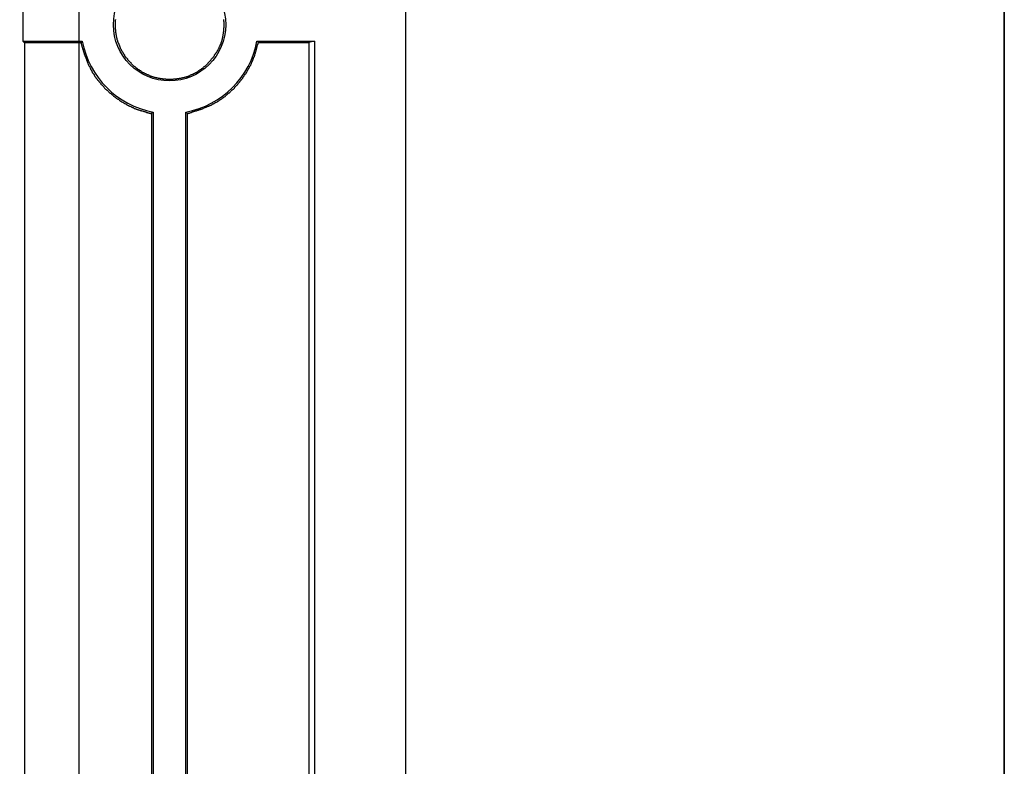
# Model space of a CAD drawing. Header units: millimetres. Extents: x 7187 to 8806, y -3756 to -2918.
# Tile 186 of 250: x 8779 to 8806, y -3604 to -3584. Entities that reach past the tile are written whole.
import ezdxf

# ---------------------------------------------------------------- set-up
doc = ezdxf.new("R2010")
doc.units = ezdxf.units.MM
doc.header["$LTSCALE"] = 3

msp = doc.modelspace()

# ---------------------------------------------------------------- linework, layer by layer
at = {"linetype": 'Continuous', "lineweight": 30}
for p, q in [((8789.58, -3422.206), (8789.58, -3663.206)), ((8779.032, -3583.254), (8779.032, -3584.158)), ((8779.079, -3584.205), (8779.032, -3584.158)), ((8779.032, -3584.158), (8780.67, -3584.158)), ((8779.079, -3584.205), (8779.079, -3624.207)), ((8785.49, -3584.158), (8787.078, -3584.158)), ((8787.078, -3584.158), (8786.922, -3584.197)), ((8786.922, -3584.197), (8786.922, -3624.215)), ((8787.078, -3584.158), (8787.078, -3624.254)), ((8782.628, -3586.116), (8782.628, -3622.296)), ((8783.532, -3622.296), (8783.532, -3586.116)), ((8782.583, -3586.153), (8782.583, -3622.259)), ((8783.575, -3622.26), (8783.575, -3586.152))]:
    msp.add_line(p, q, dxfattribs=at)
at = {"color": 3, "linetype": 'Continuous', "lineweight": 30}
msp.add_line((8780.58, -3429.206), (8780.58, -3656.206), dxfattribs=at)
at = {"color": 1, "lineweight": 35}
msp.add_lwpolyline([(8370.851, -2995.7), (8806.093, -2995.7), (8806.093, -3684.478), (8370.851, -3684.478)], close=True, dxfattribs=at)
at = {"linetype": 'Continuous', "lineweight": 30, "flags": 128}
for points in [[(8780.67, -3584.158), (8780.666, -3584.163), (8780.632, -3584.204)], [(8785.49, -3584.158), (8785.493, -3584.163), (8785.523, -3584.199)], [(8782.628, -3586.116), (8782.623, -3586.12), (8782.583, -3586.153)], [(8783.532, -3586.116), (8783.536, -3586.12), (8783.575, -3586.152)]]:
    msp.add_lwpolyline(points, dxfattribs=at)
at = {"linetype": 'Continuous', "lineweight": 30}
for points in [[(8781.588, -3583.561, 0), (8781.588, -3583.571, 0), (8781.578, -3583.581, 0), (8781.578, -3583.601, 0), (8781.578, -3583.611, 0), (8781.578, -3583.631, 0), (8781.578, -3583.641, 0), (8781.578, -3583.651, 0), (8781.578, -3583.671, 0), (8781.578, -3583.681, 0), (8781.578, -3583.691, 0), (8781.578, -3583.711, 0), (8781.578, -3583.721, 0), (8781.578, -3583.731, 0), (8781.578, -3583.751, 0), (8781.578, -3583.761, 0), (8781.578, -3583.771, 0), (8781.578, -3583.791, 0), (8781.578, -3583.801, 0), (8781.578, -3583.811, 0), (8781.578, -3583.831, 0), (8781.588, -3583.841, 0), (8781.588, -3583.851, 0), (8781.588, -3583.871, 0), (8781.588, -3583.881, 0), (8781.588, -3583.891, 0), (8781.588, -3583.911, 0), (8781.588, -3583.921, 0), (8781.598, -3583.931, 0), (8781.598, -3583.951, 0), (8781.598, -3583.961, 0), (8781.598, -3583.971, 0), (8781.608, -3583.991, 0), (8781.608, -3584.001, 0), (8781.608, -3584.011, 0), (8781.608, -3584.031, 0), (8781.618, -3584.041, 0), (8781.618, -3584.051, 0), (8781.618, -3584.071, 0), (8781.628, -3584.081, 0), (8781.628, -3584.091, 0), (8781.628, -3584.111, 0), (8781.638, -3584.121, 0), (8781.638, -3584.131, 0), (8781.648, -3584.141, 0), (8781.648, -3584.161, 0), (8781.648, -3584.171, 0), (8781.658, -3584.181, 0), (8781.658, -3584.201, 0), (8781.668, -3584.211, 0), (8781.668, -3584.221, 0), (8781.678, -3584.231, 0), (8781.678, -3584.251, 0), (8781.688, -3584.261, 0), (8781.688, -3584.271, 0), (8781.698, -3584.281, 0), (8781.698, -3584.301, 0), (8781.708, -3584.311, 0), (8781.708, -3584.321, 0), (8781.718, -3584.331, 0), (8781.718, -3584.351, 0), (8781.728, -3584.361, 0), (8781.728, -3584.371, 0), (8781.738, -3584.381, 0), (8781.748, -3584.391, 0), (8781.748, -3584.411, 0), (8781.758, -3584.421, 0), (8781.768, -3584.431, 0), (8781.768, -3584.441, 0), (8781.778, -3584.451, 0), (8781.788, -3584.461, 0), (8781.788, -3584.481, 0), (8781.798, -3584.491, 0), (8781.808, -3584.501, 0), (8781.808, -3584.511, 0), (8781.818, -3584.521, 0), (8781.828, -3584.531, 0), (8781.838, -3584.541, 0), (8781.838, -3584.561, 0), (8781.848, -3584.571, 0), (8781.858, -3584.581, 0), (8781.868, -3584.591, 0), (8781.868, -3584.601, 0), (8781.878, -3584.611, 0), (8781.888, -3584.621, 0), (8781.898, -3584.631, 0), (8781.908, -3584.641, 0), (8781.918, -3584.651, 0), (8781.918, -3584.661, 0), (8781.928, -3584.671, 0), (8781.938, -3584.681, 0), (8781.948, -3584.691, 0), (8781.958, -3584.701, 0), (8781.968, -3584.711, 0), (8781.978, -3584.721, 0), (8781.988, -3584.731, 0), (8781.998, -3584.741, 0), (8782.008, -3584.751, 0), (8782.008, -3584.761, 0), (8782.018, -3584.771, 0), (8782.028, -3584.781, 0), (8782.038, -3584.791, 0), (8782.048, -3584.801, 0), (8782.058, -3584.811, 0), (8782.068, -3584.821, 0), (8782.078, -3584.831, 0), (8782.088, -3584.841, 0), (8782.098, -3584.851, 0), (8782.108, -3584.851, 0), (8782.118, -3584.861, 0), (8782.128, -3584.871, 0), (8782.138, -3584.881, 0), (8782.158, -3584.891, 0), (8782.168, -3584.901, 0), (8782.178, -3584.901, 0), (8782.188, -3584.911, 0), (8782.198, -3584.921, 0), (8782.208, -3584.931, 0), (8782.218, -3584.941, 0), (8782.228, -3584.941, 0), (8782.238, -3584.951, 0), (8782.248, -3584.961, 0), (8782.258, -3584.971, 0), (8782.278, -3584.971, 0), (8782.288, -3584.981, 0), (8782.298, -3584.991, 0), (8782.308, -3584.991, 0), (8782.318, -3585.001, 0), (8782.328, -3585.011, 0), (8782.338, -3585.021, 0), (8782.358, -3585.021, 0), (8782.368, -3585.031, 0), (8782.378, -3585.031, 0), (8782.388, -3585.041, 0), (8782.398, -3585.051, 0), (8782.418, -3585.051, 0), (8782.428, -3585.061, 0), (8782.438, -3585.061, 0), (8782.448, -3585.071, 0), (8782.458, -3585.081, 0), (8782.478, -3585.081, 0), (8782.488, -3585.091, 0), (8782.498, -3585.091, 0), (8782.508, -3585.101, 0), (8782.528, -3585.101, 0), (8782.538, -3585.111, 0), (8782.548, -3585.111, 0), (8782.558, -3585.121, 0), (8782.578, -3585.121, 0), (8782.588, -3585.131, 0), (8782.598, -3585.131, 0), (8782.608, -3585.131, 0), (8782.628, -3585.141, 0), (8782.638, -3585.141, 0), (8782.648, -3585.151, 0), (8782.668, -3585.151, 0), (8782.678, -3585.151, 0), (8782.688, -3585.161, 0), (8782.698, -3585.161, 0), (8782.718, -3585.161, 0), (8782.728, -3585.171, 0), (8782.738, -3585.171, 0), (8782.758, -3585.171, 0), (8782.768, -3585.181, 0), (8782.778, -3585.181, 0), (8782.798, -3585.181, 0), (8782.808, -3585.181, 0), (8782.818, -3585.191, 0), (8782.838, -3585.191, 0), (8782.848, -3585.191, 0), (8782.858, -3585.191, 0), (8782.878, -3585.191, 0), (8782.888, -3585.201, 0), (8782.898, -3585.201, 0), (8782.918, -3585.201, 0), (8782.928, -3585.201, 0), (8782.938, -3585.201, 0), (8782.958, -3585.201, 0), (8782.968, -3585.201, 0), (8782.978, -3585.211, 0), (8782.998, -3585.211, 0), (8783.008, -3585.211, 0), (8783.018, -3585.211, 0), (8783.038, -3585.211, 0), (8783.048, -3585.211, 0), (8783.058, -3585.211, 0), (8783.078, -3585.211, 0), (8783.088, -3585.211, 0), (8783.098, -3585.211, 0), (8783.118, -3585.211, 0), (8783.128, -3585.211, 0), (8783.138, -3585.211, 0), (8783.158, -3585.211, 0), (8783.168, -3585.211, 0), (8783.178, -3585.211, 0), (8783.198, -3585.201, 0), (8783.208, -3585.201, 0), (8783.218, -3585.201, 0), (8783.238, -3585.201, 0), (8783.248, -3585.201, 0), (8783.258, -3585.201, 0), (8783.278, -3585.201, 0), (8783.288, -3585.191, 0), (8783.298, -3585.191, 0), (8783.318, -3585.191, 0), (8783.328, -3585.191, 0), (8783.338, -3585.191, 0), (8783.358, -3585.181, 0), (8783.368, -3585.181, 0), (8783.378, -3585.181, 0), (8783.398, -3585.181, 0), (8783.408, -3585.171, 0), (8783.418, -3585.171, 0), (8783.428, -3585.171, 0), (8783.448, -3585.161, 0), (8783.458, -3585.161, 0), (8783.468, -3585.161, 0), (8783.488, -3585.151, 0), (8783.498, -3585.151, 0), (8783.508, -3585.151, 0), (8783.528, -3585.141, 0), (8783.538, -3585.141, 0), (8783.548, -3585.141, 0), (8783.558, -3585.131, 0), (8783.578, -3585.131, 0), (8783.588, -3585.121, 0), (8783.598, -3585.121, 0), (8783.608, -3585.111, 0), (8783.628, -3585.111, 0), (8783.638, -3585.101, 0), (8783.648, -3585.101, 0), (8783.658, -3585.091, 0), (8783.678, -3585.091, 0), (8783.688, -3585.081, 0), (8783.698, -3585.081, 0), (8783.708, -3585.071, 0), (8783.728, -3585.071, 0), (8783.738, -3585.061, 0), (8783.748, -3585.051, 0), (8783.758, -3585.051, 0), (8783.768, -3585.041, 0), (8783.788, -3585.041, 0), (8783.798, -3585.031, 0), (8783.808, -3585.021, 0), (8783.818, -3585.021, 0), (8783.828, -3585.011, 0), (8783.838, -3585.001, 0), (8783.848, -3585.001, 0), (8783.868, -3584.991, 0), (8783.878, -3584.981, 0), (8783.888, -3584.971, 0), (8783.898, -3584.971, 0), (8783.908, -3584.961, 0), (8783.918, -3584.951, 0), (8783.928, -3584.941, 0), (8783.938, -3584.941, 0), (8783.948, -3584.931, 0), (8783.958, -3584.921, 0), (8783.968, -3584.911, 0), (8783.988, -3584.901, 0), (8783.998, -3584.901, 0), (8784.008, -3584.891, 0), (8784.018, -3584.881, 0), (8784.028, -3584.871, 0), (8784.038, -3584.861, 0), (8784.048, -3584.851, 0), (8784.058, -3584.851, 0), (8784.068, -3584.841, 0), (8784.078, -3584.831, 0), (8784.088, -3584.821, 0), (8784.098, -3584.811, 0), (8784.108, -3584.801, 0), (8784.118, -3584.791, 0), (8784.128, -3584.781, 0)], [(8784.128, -3584.781, 0), (8784.138, -3584.771, 0), (8784.148, -3584.761, 0), (8784.158, -3584.751, 0), (8784.158, -3584.741, 0), (8784.168, -3584.731, 0), (8784.178, -3584.721, 0), (8784.188, -3584.711, 0), (8784.198, -3584.701, 0), (8784.208, -3584.691, 0), (8784.218, -3584.681, 0), (8784.228, -3584.671, 0), (8784.228, -3584.661, 0), (8784.238, -3584.651, 0), (8784.248, -3584.641, 0), (8784.258, -3584.631, 0), (8784.268, -3584.621, 0), (8784.278, -3584.611, 0), (8784.278, -3584.601, 0), (8784.288, -3584.591, 0), (8784.298, -3584.581, 0), (8784.308, -3584.571, 0), (8784.318, -3584.551, 0), (8784.318, -3584.541, 0), (8784.328, -3584.531, 0), (8784.338, -3584.521, 0), (8784.348, -3584.511, 0), (8784.348, -3584.501, 0), (8784.358, -3584.491, 0), (8784.368, -3584.481, 0), (8784.378, -3584.471, 0), (8784.378, -3584.461, 0), (8784.388, -3584.441, 0), (8784.398, -3584.431, 0), (8784.398, -3584.421, 0), (8784.408, -3584.411, 0), (8784.418, -3584.401, 0), (8784.418, -3584.391, 0), (8784.428, -3584.371, 0), (8784.438, -3584.361, 0), (8784.438, -3584.351, 0), (8784.448, -3584.341, 0), (8784.448, -3584.331, 0), (8784.458, -3584.311, 0), (8784.468, -3584.301, 0), (8784.468, -3584.291, 0), (8784.478, -3584.281, 0), (8784.478, -3584.271, 0), (8784.488, -3584.251, 0), (8784.488, -3584.241, 0), (8784.498, -3584.231, 0), (8784.498, -3584.221, 0), (8784.498, -3584.201, 0), (8784.508, -3584.191, 0), (8784.508, -3584.181, 0), (8784.518, -3584.161, 0), (8784.518, -3584.151, 0), (8784.528, -3584.141, 0), (8784.528, -3584.131, 0), (8784.528, -3584.111, 0), (8784.538, -3584.101, 0), (8784.538, -3584.091, 0), (8784.538, -3584.071, 0), (8784.548, -3584.061, 0), (8784.548, -3584.051, 0), (8784.548, -3584.031, 0), (8784.548, -3584.021, 0), (8784.558, -3584.011, 0), (8784.558, -3583.991, 0), (8784.558, -3583.981, 0), (8784.558, -3583.971, 0), (8784.568, -3583.951, 0), (8784.568, -3583.941, 0), (8784.568, -3583.931, 0), (8784.568, -3583.911, 0), (8784.568, -3583.901, 0), (8784.578, -3583.891, 0), (8784.578, -3583.871, 0), (8784.578, -3583.861, 0), (8784.578, -3583.851, 0), (8784.578, -3583.831, 0), (8784.578, -3583.821, 0), (8784.578, -3583.811, 0), (8784.578, -3583.791, 0), (8784.588, -3583.781, 0), (8784.588, -3583.761, 0), (8784.588, -3583.751, 0), (8784.588, -3583.741, 0), (8784.588, -3583.721, 0), (8784.588, -3583.711, 0), (8784.588, -3583.701, 0), (8784.588, -3583.681, 0), (8784.588, -3583.671, 0), (8784.588, -3583.661, 0), (8784.588, -3583.641, 0), (8784.588, -3583.631, 0), (8784.578, -3583.621, 0), (8784.578, -3583.601, 0), (8784.578, -3583.591, 0), (8784.578, -3583.581, 0), (8784.578, -3583.561, 0)], [(8779.078, -3584.201, 0), (8779.088, -3584.201, 0), (8779.108, -3584.201, 0), (8779.118, -3584.201, 0), (8779.128, -3584.201, 0), (8779.138, -3584.201, 0), (8779.148, -3584.201, 0), (8779.168, -3584.201, 0), (8779.178, -3584.201, 0), (8779.188, -3584.201, 0), (8779.198, -3584.201, 0), (8779.208, -3584.201, 0), (8779.228, -3584.201, 0), (8779.238, -3584.201, 0), (8779.248, -3584.201, 0), (8779.258, -3584.201, 0), (8779.278, -3584.201, 0), (8779.288, -3584.201, 0), (8779.298, -3584.201, 0), (8779.308, -3584.201, 0), (8779.318, -3584.201, 0), (8779.338, -3584.201, 0), (8779.348, -3584.201, 0), (8779.358, -3584.201, 0), (8779.368, -3584.201, 0), (8779.378, -3584.201, 0), (8779.398, -3584.201, 0), (8779.408, -3584.201, 0), (8779.418, -3584.201, 0), (8779.428, -3584.201, 0), (8779.448, -3584.201, 0), (8779.458, -3584.201, 0), (8779.468, -3584.201, 0), (8779.478, -3584.201, 0), (8779.488, -3584.201, 0), (8779.508, -3584.201, 0), (8779.518, -3584.201, 0), (8779.528, -3584.201, 0), (8779.538, -3584.201, 0), (8779.548, -3584.201, 0), (8779.568, -3584.201, 0), (8779.578, -3584.201, 0), (8779.588, -3584.201, 0), (8779.598, -3584.201, 0), (8779.608, -3584.201, 0), (8779.628, -3584.201, 0), (8779.638, -3584.201, 0), (8779.648, -3584.201, 0), (8779.658, -3584.201, 0), (8779.678, -3584.201, 0), (8779.688, -3584.201, 0), (8779.698, -3584.201, 0), (8779.708, -3584.201, 0), (8779.718, -3584.201, 0), (8779.738, -3584.201, 0), (8779.748, -3584.201, 0), (8779.758, -3584.201, 0), (8779.768, -3584.201, 0), (8779.778, -3584.201, 0), (8779.798, -3584.201, 0), (8779.808, -3584.201, 0), (8779.818, -3584.201, 0), (8779.828, -3584.201, 0), (8779.848, -3584.201, 0), (8779.858, -3584.201, 0), (8779.868, -3584.201, 0), (8779.878, -3584.201, 0), (8779.888, -3584.201, 0), (8779.908, -3584.201, 0), (8779.918, -3584.201, 0), (8779.928, -3584.201, 0), (8779.938, -3584.201, 0), (8779.948, -3584.201, 0), (8779.968, -3584.201, 0), (8779.978, -3584.201, 0), (8779.988, -3584.201, 0), (8779.998, -3584.201, 0), (8780.018, -3584.201, 0), (8780.028, -3584.201, 0), (8780.038, -3584.201, 0), (8780.048, -3584.201, 0), (8780.058, -3584.201, 0), (8780.078, -3584.201, 0), (8780.088, -3584.201, 0), (8780.098, -3584.201, 0), (8780.108, -3584.201, 0), (8780.118, -3584.201, 0), (8780.138, -3584.201, 0), (8780.148, -3584.201, 0), (8780.158, -3584.201, 0), (8780.168, -3584.201, 0), (8780.188, -3584.201, 0), (8780.198, -3584.201, 0), (8780.208, -3584.201, 0), (8780.218, -3584.201, 0), (8780.228, -3584.201, 0), (8780.248, -3584.201, 0), (8780.258, -3584.201, 0), (8780.268, -3584.201, 0), (8780.278, -3584.201, 0), (8780.288, -3584.201, 0), (8780.308, -3584.201, 0), (8780.318, -3584.201, 0), (8780.328, -3584.201, 0), (8780.338, -3584.201, 0), (8780.348, -3584.201, 0), (8780.368, -3584.201, 0), (8780.378, -3584.201, 0), (8780.388, -3584.201, 0), (8780.398, -3584.201, 0), (8780.418, -3584.201, 0), (8780.428, -3584.201, 0), (8780.438, -3584.201, 0), (8780.448, -3584.201, 0), (8780.458, -3584.201, 0), (8780.478, -3584.201, 0), (8780.488, -3584.201, 0), (8780.498, -3584.201, 0), (8780.508, -3584.201, 0), (8780.518, -3584.201, 0), (8780.538, -3584.201, 0), (8780.548, -3584.201, 0), (8780.558, -3584.201, 0), (8780.568, -3584.201, 0), (8780.588, -3584.201, 0), (8780.598, -3584.201, 0), (8780.608, -3584.201, 0), (8780.618, -3584.201, 0), (8780.628, -3584.201, 0)], [(8780.628, -3584.201, 0), (8780.638, -3584.221, 0), (8780.638, -3584.231, 0), (8780.648, -3584.241, 0), (8780.648, -3584.251, 0), (8780.648, -3584.271, 0), (8780.658, -3584.281, 0), (8780.658, -3584.291, 0), (8780.658, -3584.301, 0), (8780.668, -3584.321, 0), (8780.668, -3584.331, 0), (8780.678, -3584.341, 0), (8780.678, -3584.351, 0), (8780.678, -3584.371, 0), (8780.688, -3584.381, 0), (8780.688, -3584.391, 0), (8780.698, -3584.401, 0), (8780.698, -3584.421, 0), (8780.698, -3584.431, 0), (8780.708, -3584.441, 0), (8780.708, -3584.451, 0), (8780.718, -3584.471, 0), (8780.718, -3584.481, 0), (8780.728, -3584.491, 0), (8780.728, -3584.501, 0), (8780.728, -3584.521, 0), (8780.738, -3584.531, 0), (8780.738, -3584.541, 0), (8780.748, -3584.551, 0), (8780.748, -3584.571, 0), (8780.758, -3584.581, 0), (8780.758, -3584.591, 0), (8780.758, -3584.601, 0), (8780.768, -3584.621, 0), (8780.768, -3584.631, 0), (8780.778, -3584.641, 0), (8780.778, -3584.651, 0), (8780.788, -3584.661, 0), (8780.788, -3584.681, 0), (8780.798, -3584.691, 0), (8780.798, -3584.701, 0), (8780.808, -3584.711, 0), (8780.808, -3584.731, 0), (8780.818, -3584.741, 0), (8780.818, -3584.751, 0), (8780.828, -3584.761, 0), (8780.828, -3584.771, 0), (8780.838, -3584.791, 0), (8780.838, -3584.801, 0), (8780.848, -3584.811, 0), (8780.848, -3584.821, 0), (8780.858, -3584.831, 0), (8780.858, -3584.841, 0), (8780.868, -3584.861, 0), (8780.878, -3584.871, 0), (8780.878, -3584.881, 0), (8780.888, -3584.891, 0), (8780.888, -3584.901, 0), (8780.898, -3584.911, 0), (8780.898, -3584.931, 0), (8780.908, -3584.941, 0), (8780.918, -3584.951, 0), (8780.918, -3584.961, 0), (8780.928, -3584.971, 0), (8780.938, -3584.981, 0), (8780.938, -3584.991, 0), (8780.948, -3585.011, 0), (8780.948, -3585.021, 0), (8780.958, -3585.031, 0), (8780.968, -3585.041, 0), (8780.978, -3585.051, 0), (8780.978, -3585.061, 0), (8780.988, -3585.071, 0), (8780.998, -3585.081, 0), (8780.998, -3585.091, 0), (8781.008, -3585.111, 0), (8781.018, -3585.121, 0), (8781.018, -3585.131, 0), (8781.028, -3585.141, 0), (8781.038, -3585.151, 0), (8781.048, -3585.161, 0), (8781.048, -3585.171, 0), (8781.058, -3585.181, 0), (8781.068, -3585.191, 0), (8781.078, -3585.201, 0), (8781.088, -3585.211, 0), (8781.088, -3585.221, 0), (8781.098, -3585.231, 0), (8781.108, -3585.241, 0), (8781.118, -3585.251, 0), (8781.128, -3585.261, 0), (8781.128, -3585.271, 0), (8781.138, -3585.281, 0), (8781.148, -3585.291, 0), (8781.158, -3585.301, 0), (8781.168, -3585.311, 0), (8781.178, -3585.321, 0), (8781.188, -3585.331, 0), (8781.188, -3585.341, 0), (8781.198, -3585.351, 0), (8781.208, -3585.361, 0), (8781.218, -3585.371, 0), (8781.228, -3585.381, 0), (8781.238, -3585.391, 0), (8781.248, -3585.401, 0), (8781.258, -3585.411, 0), (8781.268, -3585.421, 0), (8781.268, -3585.431, 0), (8781.278, -3585.441, 0), (8781.288, -3585.451, 0), (8781.298, -3585.461, 0), (8781.308, -3585.471, 0), (8781.318, -3585.481, 0), (8781.328, -3585.491, 0), (8781.338, -3585.501, 0), (8781.348, -3585.511, 0), (8781.358, -3585.511, 0), (8781.368, -3585.521, 0), (8781.378, -3585.531, 0), (8781.388, -3585.541, 0), (8781.398, -3585.551, 0), (8781.408, -3585.561, 0), (8781.418, -3585.571, 0), (8781.428, -3585.581, 0), (8781.438, -3585.591, 0), (8781.448, -3585.591, 0), (8781.458, -3585.601, 0), (8781.468, -3585.611, 0), (8781.478, -3585.621, 0), (8781.488, -3585.631, 0), (8781.498, -3585.641, 0), (8781.508, -3585.641, 0), (8781.518, -3585.651, 0), (8781.528, -3585.661, 0), (8781.538, -3585.671, 0), (8781.548, -3585.681, 0), (8781.558, -3585.691, 0), (8781.568, -3585.691, 0), (8781.578, -3585.701, 0), (8781.588, -3585.711, 0), (8781.598, -3585.721, 0), (8781.608, -3585.731, 0), (8781.618, -3585.731, 0), (8781.628, -3585.741, 0), (8781.638, -3585.751, 0), (8781.658, -3585.761, 0), (8781.668, -3585.761, 0), (8781.678, -3585.771, 0), (8781.688, -3585.781, 0), (8781.698, -3585.791, 0), (8781.708, -3585.791, 0), (8781.718, -3585.801, 0), (8781.728, -3585.811, 0), (8781.738, -3585.811, 0), (8781.748, -3585.821, 0), (8781.758, -3585.831, 0), (8781.778, -3585.841, 0), (8781.788, -3585.841, 0), (8781.798, -3585.851, 0), (8781.808, -3585.861, 0), (8781.818, -3585.861, 0), (8781.828, -3585.871, 0), (8781.838, -3585.881, 0), (8781.848, -3585.881, 0), (8781.868, -3585.891, 0), (8781.878, -3585.891, 0), (8781.888, -3585.901, 0), (8781.898, -3585.911, 0), (8781.908, -3585.911, 0), (8781.918, -3585.921, 0), (8781.938, -3585.931, 0), (8781.948, -3585.931, 0), (8781.958, -3585.941, 0), (8781.968, -3585.941, 0), (8781.978, -3585.951, 0), (8781.988, -3585.951, 0), (8782.008, -3585.961, 0), (8782.018, -3585.971, 0), (8782.028, -3585.971, 0), (8782.038, -3585.981, 0), (8782.048, -3585.981, 0), (8782.058, -3585.991, 0), (8782.078, -3585.991, 0), (8782.088, -3586.001, 0), (8782.098, -3586.001, 0), (8782.108, -3586.011, 0), (8782.118, -3586.011, 0), (8782.138, -3586.021, 0), (8782.148, -3586.021, 0), (8782.158, -3586.031, 0), (8782.168, -3586.031, 0), (8782.188, -3586.041, 0), (8782.198, -3586.041, 0), (8782.208, -3586.041, 0), (8782.218, -3586.051, 0), (8782.228, -3586.051, 0), (8782.248, -3586.061, 0), (8782.258, -3586.061, 0), (8782.268, -3586.071, 0), (8782.278, -3586.071, 0), (8782.298, -3586.071, 0), (8782.308, -3586.081, 0), (8782.318, -3586.081, 0), (8782.328, -3586.081, 0), (8782.348, -3586.091, 0), (8782.358, -3586.091, 0), (8782.368, -3586.101, 0), (8782.378, -3586.101, 0), (8782.398, -3586.101, 0), (8782.408, -3586.111, 0), (8782.418, -3586.111, 0), (8782.428, -3586.111, 0), (8782.448, -3586.121, 0), (8782.458, -3586.121, 0), (8782.468, -3586.121, 0), (8782.478, -3586.131, 0), (8782.498, -3586.131, 0), (8782.508, -3586.131, 0), (8782.518, -3586.141, 0), (8782.528, -3586.141, 0), (8782.548, -3586.141, 0), (8782.558, -3586.151, 0), (8782.568, -3586.151, 0), (8782.588, -3586.151, 0)], [(8783.578, -3586.151, 0), (8783.588, -3586.151, 0), (8783.598, -3586.141, 0), (8783.608, -3586.141, 0), (8783.628, -3586.141, 0), (8783.638, -3586.131, 0), (8783.648, -3586.131, 0), (8783.668, -3586.121, 0), (8783.678, -3586.121, 0), (8783.688, -3586.121, 0), (8783.698, -3586.111, 0), (8783.718, -3586.111, 0), (8783.728, -3586.101, 0), (8783.738, -3586.101, 0), (8783.748, -3586.101, 0), (8783.768, -3586.091, 0), (8783.778, -3586.091, 0), (8783.788, -3586.081, 0), (8783.798, -3586.081, 0), (8783.818, -3586.081, 0), (8783.828, -3586.071, 0), (8783.838, -3586.071, 0), (8783.848, -3586.061, 0), (8783.868, -3586.061, 0), (8783.878, -3586.061, 0), (8783.888, -3586.051, 0), (8783.898, -3586.051, 0), (8783.908, -3586.041, 0), (8783.928, -3586.041, 0), (8783.938, -3586.031, 0), (8783.948, -3586.031, 0), (8783.958, -3586.031, 0), (8783.978, -3586.021, 0), (8783.988, -3586.021, 0), (8783.998, -3586.011, 0), (8784.008, -3586.011, 0), (8784.018, -3586.001, 0), (8784.038, -3586.001, 0), (8784.048, -3585.991, 0), (8784.058, -3585.991, 0), (8784.068, -3585.981, 0), (8784.088, -3585.981, 0), (8784.098, -3585.971, 0), (8784.108, -3585.971, 0), (8784.118, -3585.961, 0), (8784.128, -3585.961, 0), (8784.148, -3585.951, 0), (8784.158, -3585.951, 0), (8784.168, -3585.941, 0), (8784.178, -3585.941, 0), (8784.188, -3585.931, 0), (8784.198, -3585.931, 0), (8784.218, -3585.921, 0), (8784.228, -3585.921, 0), (8784.238, -3585.911, 0), (8784.248, -3585.911, 0), (8784.258, -3585.901, 0), (8784.268, -3585.891, 0), (8784.288, -3585.891, 0), (8784.298, -3585.881, 0), (8784.308, -3585.881, 0), (8784.318, -3585.871, 0), (8784.328, -3585.861, 0), (8784.338, -3585.861, 0), (8784.348, -3585.851, 0), (8784.368, -3585.841, 0), (8784.378, -3585.841, 0), (8784.388, -3585.831, 0), (8784.398, -3585.821, 0), (8784.408, -3585.821, 0), (8784.418, -3585.811, 0), (8784.428, -3585.801, 0), (8784.438, -3585.801, 0), (8784.448, -3585.791, 0), (8784.468, -3585.781, 0), (8784.478, -3585.781, 0), (8784.488, -3585.771, 0), (8784.498, -3585.761, 0), (8784.508, -3585.751, 0), (8784.518, -3585.751, 0), (8784.528, -3585.741, 0), (8784.538, -3585.731, 0), (8784.548, -3585.721, 0), (8784.558, -3585.721, 0), (8784.568, -3585.711, 0), (8784.578, -3585.701, 0), (8784.588, -3585.691, 0), (8784.598, -3585.691, 0), (8784.608, -3585.681, 0), (8784.618, -3585.671, 0), (8784.628, -3585.661, 0), (8784.638, -3585.651, 0), (8784.648, -3585.641, 0), (8784.658, -3585.641, 0), (8784.668, -3585.631, 0), (8784.678, -3585.621, 0), (8784.688, -3585.611, 0), (8784.698, -3585.601, 0), (8784.708, -3585.591, 0), (8784.718, -3585.581, 0), (8784.728, -3585.581, 0), (8784.738, -3585.571, 0), (8784.748, -3585.561, 0), (8784.758, -3585.551, 0), (8784.768, -3585.541, 0), (8784.778, -3585.531, 0), (8784.788, -3585.521, 0), (8784.798, -3585.511, 0), (8784.808, -3585.501, 0), (8784.818, -3585.501, 0), (8784.828, -3585.491, 0), (8784.838, -3585.481, 0), (8784.848, -3585.471, 0), (8784.858, -3585.461, 0), (8784.868, -3585.451, 0), (8784.878, -3585.441, 0), (8784.878, -3585.431, 0), (8784.888, -3585.421, 0), (8784.898, -3585.411, 0), (8784.908, -3585.401, 0), (8784.918, -3585.391, 0), (8784.928, -3585.381, 0), (8784.938, -3585.371, 0), (8784.948, -3585.361, 0), (8784.958, -3585.351, 0), (8784.958, -3585.341, 0), (8784.968, -3585.331, 0), (8784.978, -3585.321, 0), (8784.988, -3585.311, 0), (8784.998, -3585.301, 0), (8785.008, -3585.291, 0), (8785.018, -3585.281, 0), (8785.018, -3585.271, 0), (8785.028, -3585.261, 0), (8785.038, -3585.251, 0), (8785.048, -3585.241, 0), (8785.058, -3585.231, 0), (8785.058, -3585.221, 0), (8785.068, -3585.211, 0), (8785.078, -3585.201, 0), (8785.088, -3585.191, 0), (8785.098, -3585.181, 0), (8785.098, -3585.161, 0), (8785.108, -3585.151, 0), (8785.118, -3585.141, 0), (8785.128, -3585.131, 0), (8785.128, -3585.121, 0), (8785.138, -3585.111, 0), (8785.148, -3585.101, 0), (8785.158, -3585.091, 0), (8785.158, -3585.081, 0), (8785.168, -3585.071, 0), (8785.178, -3585.061, 0), (8785.188, -3585.051, 0), (8785.188, -3585.031, 0), (8785.198, -3585.021, 0), (8785.208, -3585.011, 0), (8785.208, -3585.001, 0), (8785.218, -3584.991, 0), (8785.228, -3584.981, 0), (8785.228, -3584.971, 0), (8785.238, -3584.961, 0), (8785.248, -3584.941, 0), (8785.248, -3584.931, 0), (8785.258, -3584.921, 0), (8785.268, -3584.911, 0), (8785.268, -3584.901, 0), (8785.278, -3584.891, 0), (8785.288, -3584.881, 0), (8785.288, -3584.861, 0), (8785.298, -3584.851, 0), (8785.298, -3584.841, 0), (8785.308, -3584.831, 0), (8785.318, -3584.821, 0), (8785.318, -3584.811, 0), (8785.328, -3584.791, 0), (8785.328, -3584.781, 0), (8785.338, -3584.771, 0), (8785.338, -3584.761, 0), (8785.348, -3584.751, 0), (8785.348, -3584.731, 0), (8785.358, -3584.721, 0), (8785.368, -3584.711, 0), (8785.368, -3584.701, 0), (8785.378, -3584.691, 0), (8785.378, -3584.671, 0), (8785.388, -3584.661, 0), (8785.388, -3584.651, 0), (8785.398, -3584.641, 0), (8785.398, -3584.631, 0), (8785.398, -3584.611, 0), (8785.408, -3584.601, 0), (8785.408, -3584.591, 0), (8785.418, -3584.581, 0), (8785.418, -3584.561, 0), (8785.428, -3584.551, 0), (8785.428, -3584.541, 0), (8785.428, -3584.531, 0), (8785.438, -3584.511, 0), (8785.438, -3584.501, 0), (8785.448, -3584.491, 0), (8785.448, -3584.481, 0), (8785.448, -3584.461, 0), (8785.458, -3584.451, 0), (8785.458, -3584.441, 0), (8785.468, -3584.431, 0), (8785.468, -3584.411, 0), (8785.468, -3584.401, 0), (8785.478, -3584.391, 0), (8785.478, -3584.381, 0), (8785.478, -3584.361, 0), (8785.488, -3584.351, 0), (8785.488, -3584.341, 0), (8785.488, -3584.331, 0), (8785.498, -3584.311, 0), (8785.498, -3584.301, 0), (8785.498, -3584.291, 0), (8785.508, -3584.271, 0), (8785.508, -3584.261, 0), (8785.508, -3584.251, 0), (8785.518, -3584.241, 0), (8785.518, -3584.221, 0), (8785.518, -3584.211, 0), (8785.528, -3584.201, 0)], [(8785.528, -3584.201, 0), (8785.538, -3584.201, 0), (8785.548, -3584.201, 0), (8785.558, -3584.201, 0), (8785.568, -3584.201, 0), (8785.578, -3584.201, 0), (8785.588, -3584.201, 0), (8785.598, -3584.201, 0), (8785.608, -3584.201, 0), (8785.618, -3584.201, 0), (8785.638, -3584.201, 0), (8785.648, -3584.201, 0), (8785.658, -3584.201, 0), (8785.668, -3584.201, 0), (8785.678, -3584.201, 0), (8785.688, -3584.201, 0), (8785.698, -3584.201, 0), (8785.708, -3584.201, 0), (8785.718, -3584.201, 0), (8785.728, -3584.201, 0), (8785.738, -3584.201, 0), (8785.758, -3584.201, 0), (8785.768, -3584.201, 0), (8785.778, -3584.201, 0), (8785.788, -3584.201, 0), (8785.798, -3584.201, 0), (8785.808, -3584.201, 0), (8785.818, -3584.201, 0), (8785.828, -3584.201, 0), (8785.838, -3584.201, 0), (8785.848, -3584.201, 0), (8785.858, -3584.201, 0), (8785.878, -3584.201, 0), (8785.888, -3584.201, 0), (8785.898, -3584.201, 0), (8785.908, -3584.201, 0), (8785.918, -3584.201, 0), (8785.928, -3584.201, 0), (8785.938, -3584.201, 0), (8785.948, -3584.201, 0), (8785.958, -3584.201, 0), (8785.968, -3584.201, 0), (8785.978, -3584.201, 0), (8785.998, -3584.201, 0), (8786.008, -3584.201, 0), (8786.018, -3584.201, 0), (8786.028, -3584.201, 0), (8786.038, -3584.201, 0), (8786.048, -3584.201, 0), (8786.058, -3584.201, 0), (8786.068, -3584.201, 0), (8786.078, -3584.201, 0), (8786.088, -3584.201, 0), (8786.108, -3584.201, 0), (8786.118, -3584.201, 0), (8786.128, -3584.201, 0), (8786.138, -3584.201, 0), (8786.148, -3584.201, 0), (8786.158, -3584.201, 0), (8786.168, -3584.201, 0), (8786.178, -3584.201, 0), (8786.188, -3584.201, 0), (8786.198, -3584.201, 0), (8786.208, -3584.201, 0), (8786.228, -3584.201, 0), (8786.238, -3584.201, 0), (8786.248, -3584.201, 0), (8786.258, -3584.201, 0), (8786.268, -3584.201, 0), (8786.278, -3584.201, 0), (8786.288, -3584.201, 0), (8786.298, -3584.201, 0), (8786.308, -3584.201, 0), (8786.318, -3584.201, 0), (8786.328, -3584.201, 0), (8786.348, -3584.201, 0), (8786.358, -3584.201, 0), (8786.368, -3584.201, 0), (8786.378, -3584.201, 0), (8786.388, -3584.201, 0), (8786.398, -3584.201, 0), (8786.408, -3584.201, 0), (8786.418, -3584.201, 0), (8786.428, -3584.201, 0), (8786.438, -3584.201, 0), (8786.448, -3584.201, 0), (8786.468, -3584.201, 0), (8786.478, -3584.201, 0), (8786.488, -3584.201, 0), (8786.498, -3584.201, 0), (8786.508, -3584.201, 0), (8786.518, -3584.201, 0), (8786.528, -3584.201, 0), (8786.538, -3584.201, 0), (8786.548, -3584.201, 0), (8786.558, -3584.201, 0), (8786.568, -3584.201, 0), (8786.588, -3584.201, 0), (8786.598, -3584.201, 0), (8786.608, -3584.201, 0), (8786.618, -3584.201, 0), (8786.628, -3584.201, 0), (8786.638, -3584.201, 0), (8786.648, -3584.201, 0), (8786.658, -3584.201, 0), (8786.668, -3584.201, 0), (8786.678, -3584.201, 0), (8786.688, -3584.201, 0), (8786.708, -3584.201, 0), (8786.718, -3584.201, 0), (8786.728, -3584.201, 0), (8786.738, -3584.201, 0), (8786.748, -3584.201, 0), (8786.758, -3584.201, 0), (8786.768, -3584.201, 0), (8786.778, -3584.201, 0), (8786.788, -3584.201, 0), (8786.798, -3584.201, 0), (8786.808, -3584.201, 0), (8786.828, -3584.201, 0), (8786.838, -3584.201, 0), (8786.848, -3584.201, 0), (8786.858, -3584.201, 0), (8786.868, -3584.201, 0), (8786.878, -3584.201, 0), (8786.888, -3584.201, 0), (8786.898, -3584.201, 0), (8786.908, -3584.201, 0), (8786.918, -3584.201, 0)]]:
    msp.add_polyline3d(points, dxfattribs=at)
msp.add_circle((8783.08, -3583.706), 1.548, dxfattribs=at)
for start, end in [(190.6227, 259.3773), (280.6227, 349.3773)]:
    msp.add_arc((8783.08, -3583.706), 2.452, start, end, dxfattribs=at)

doc.saveas('drawing.dxf')
